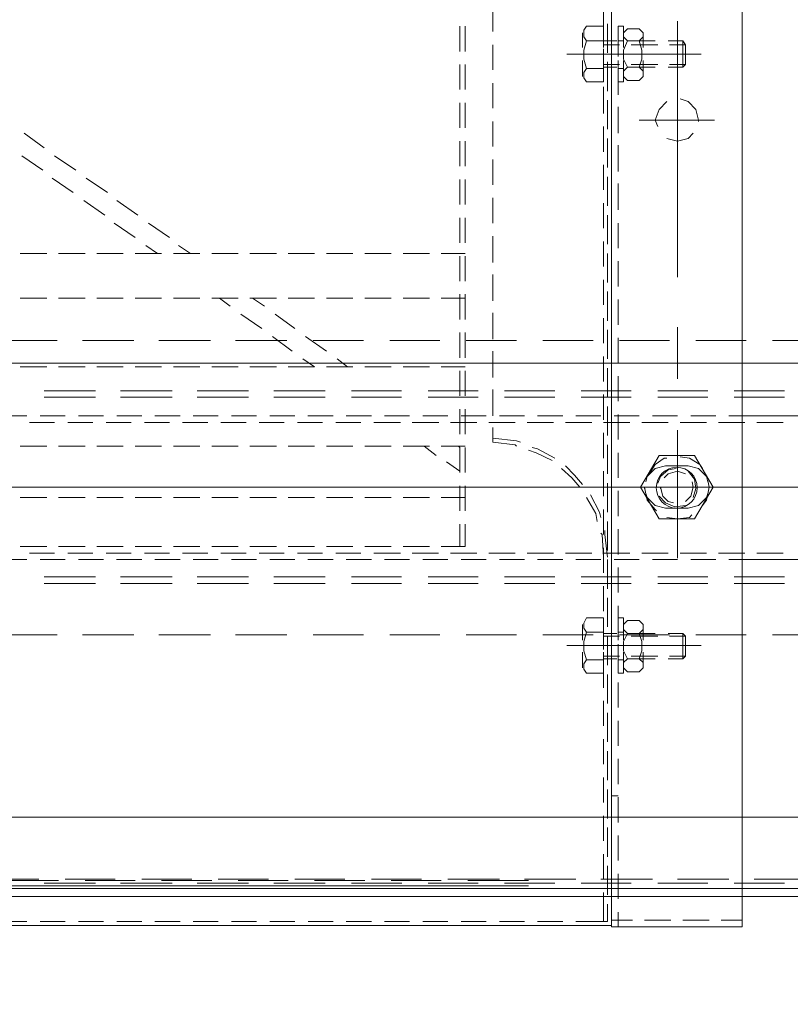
# Model space of a CAD drawing. Header units: millimetres. Extents: x -1435 to 74790, y -2508 to 13830.
# Tile 12 of 95: x 6283 to 6453, y 1400 to 1618. Entities that reach past the tile are written whole.
import ezdxf

# ---------------------------------------------------------------- set-up
doc = ezdxf.new("R2010")
doc.units = ezdxf.units.MM
doc.layers.add('ACMV-EQP-CHW', color=30, linetype='Continuous', true_color=0xff7f00)
doc.layers.add('S-BEAM', color=12, linetype='Continuous', lineweight=9)

# ---------------------------------------------------------------- blocks, each defined once
blk = doc.blocks.new('AHU-7.5TR-CARRIER')
at = {"layer": 'ACMV-EQP-CHW', "lineweight": 15}
for points in [[(-717.74, -237.83), (675.96, -237.83), (675.96, 0)], [(-718.91, -222.03), (704.92, -222.03), (704.92, -38.61)], [(-284.79, -213.55), (-284.79, -621.93)], [(-284.79, -213.55), (-255.82, -213.55)], [(-257.3, -213.55), (-257.3, -216.77)], [(-255.82, -213.55), (-255.82, -621.93)], [(-284.79, -215.01), (-280.11, -215.01)], [(-277.47, -215.01), (-271.63, -215.01)], [(-268.98, -215.01), (-263.15, -215.01)], [(-260.51, -215.01), (-255.82, -215.01)], [(-255.82, -213.84), (85.27, -213.84)], [(-255.82, -624.27), (-255.82, -213.84)], [(-254.07, -214.72), (-254.95, -214.72), (-247.92, -214.72)], [(-254.95, -218.52), (-254.95, -214.72)], [(-254.95, -214.72), (-254.95, -217.65)], [(-254.07, -214.72), (-254.07, -221.15)], [(-245, -214.72), (-239.45, -214.72)], [(-236.52, -214.72), (-230.96, -214.72)], [(-228.04, -214.72), (-222.48, -214.72)], [(-219.55, -214.72), (-213.99, -214.72)], [(-211.07, -214.72), (-205.51, -214.72)], [(-202.59, -214.72), (-197.03, -214.72)], [(-194.1, -214.72), (-188.55, -214.72)], [(-185.62, -214.72), (-180.06, -214.72)], [(-177.13, -214.72), (-171.58, -214.72)], [(-168.65, -214.72), (-163.09, -214.72)], [(-160.17, -214.72), (-154.61, -214.72)], [(-151.68, -214.72), (-146.13, -214.72)], [(-143.2, -214.72), (-137.64, -214.72)], [(-134.72, -214.72), (-129.16, -214.72)], [(-126.23, -214.72), (-120.67, -214.72)], [(-717.74, -220.27), (678.59, -220.27)], [(-257.3, -219.69), (-257.3, -225.25)], [(-254.95, -220.58), (-254.95, -226.13)], [(-254.95, -227), (-254.95, -221.45)], [(-287.42, -224.08), (-298.83, -224.08)], [(-270.44, -224.08), (-281.87, -224.08)], [(-253.49, -224.08), (-264.9, -224.08)], [(-254.07, -224.08), (-254.07, -229.64)], [(-236.52, -224.08), (-247.92, -224.08)], [(-237.4, -222.62), (67.13, -222.62)], [(-237.4, -223.79), (-223.94, -223.79)], [(-219.55, -224.08), (-230.97, -224.08)], [(-218.09, -223.79), (-206.97, -223.79)], [(-202.59, -224.08), (-213.71, -224.08)], [(-201.12, -223.79), (-190.01, -223.79)], [(-185.61, -224.08), (-196.73, -224.08)], [(-184.15, -223.79), (-173.04, -223.79)], [(-168.65, -224.08), (-179.77, -224.08)], [(-167.19, -223.79), (-156.07, -223.79)], [(-151.68, -224.08), (-162.8, -224.08)], [(-150.22, -223.79), (-139.11, -223.79)], [(-134.72, -224.08), (-145.83, -224.08)], [(-133.26, -223.79), (-122.13, -223.79)], [(-117.75, -224.08), (-128.87, -224.08)], [(-257.3, -228.18), (-257.3, -233.74)], [(-254.95, -229.05), (-254.95, -234.61)], [(-254.95, -235.49), (-254.95, -229.93)], [(-254.07, -232.56), (-254.07, -238.12)], [(-257.3, -236.66), (-257.3, -242.22)], [(-254.95, -237.54), (-254.95, -243.09)], [(-254.95, -243.98), (-254.95, -238.41)], [(-254.07, -241.05), (-254.07, -246.61)], [(-257.29, -242.51), (-255.82, -242.51)], [(-257.3, -245.14), (-257.3, -250.71)], [(-254.95, -246.02), (-254.95, -251.58)], [(-254.95, -252.46), (-254.95, -246.9)], [(-254.07, -249.53), (-254.07, -255.1)], [(-257.3, -253.63), (-257.3, -259.19)], [(-254.95, -254.5), (-254.95, -260.06)], [(-254.95, -260.94), (-254.95, -255.38)], [(-254.07, -258.02), (-254.07, -263.57)], [(-257.3, -262.11), (-257.3, -267.67)], [(-254.95, -262.99), (-254.95, -268.55)], [(-254.95, -269.43), (-254.95, -263.87)], [(-254.07, -266.5), (-254.07, -272.05)], [(-261.97, -272.93), (-262.85, -272.06), (-262.85, -270.88), (-261.97, -270.01)], [(-259.34, -270.01), (-258.46, -270.88), (-258.46, -272.05), (-259.34, -272.93), (-258.46, -274.69), (-258.46, -276.73), (-259.34, -278.49), (-258.46, -279.37), (-258.46, -280.54), (-259.34, -281.42), (-261.97, -281.42)], [(-261.97, -270.01), (-259.34, -270.01)], [(-258.46, -269.72), (-258.46, -274.39)], [(-258.46, -269.72), (-257.3, -269.72)], [(-257.29, -274.4), (-257.29, -269.72)], [(-254.07, -274.4), (-254.07, -269.72)], [(-250.27, -269.72), (-254.07, -269.72)], [(-250.27, -272.64), (-249.69, -271.76), (-249.69, -270.59), (-250.27, -269.72)], [(-262.85, -274.4), (-262.85, -271.17)], [(-258.46, -274.4), (-258.46, -271.17)], [(-257.3, -272.64), (-258.46, -272.64)], [(-257.3, -270.59), (-257.3, -276.14)], [(-254.95, -271.47), (-254.95, -277.03)], [(-254.95, -277.91), (-254.95, -272.35)], [(-250.27, -278.78), (-249.69, -276.74), (-249.69, -274.69), (-250.27, -272.64), (-254.07, -272.64)], [(-249.39, -274.4), (-249.39, -270.88)], [(-271.62, -278.49), (-271.62, -272.93), (-272.21, -273.52)], [(-268.7, -273.52), (-272.21, -273.52)], [(-271.62, -278.49), (-272.21, -277.91), (-272.21, -273.52)], [(-268.41, -272.93), (-271.62, -272.93)], [(-260.22, -273.52), (-266.07, -273.52)], [(-259.92, -272.93), (-265.49, -272.93)], [(-259.34, -272.93), (-261.97, -272.93), (-262.56, -274.69), (-262.56, -276.74), (-261.97, -278.49), (-259.34, -278.49)], [(-254.07, -273.52), (-257.59, -273.52)], [(-254.07, -272.93), (-257, -272.93)], [(-245.89, -275.86), (-275.72, -275.86)], [(-262.85, -275.86), (-250.26, -275.86)], [(-262.85, -280.25), (-262.85, -277.03)], [(-253.78, -275.86), (-261.97, -275.86)], [(-258.46, -277.03), (-258.46, -282.01)], [(-258.46, -280.25), (-258.46, -277.03)], [(-257.29, -282), (-257.29, -277.03)], [(-254.07, -274.98), (-254.07, -280.54)], [(-254.07, -282), (-254.07, -277.03)], [(-249.39, -280.54), (-249.39, -277.03)], [(-291.52, -278.2), (-302.64, -278.2)], [(-274.54, -278.2), (-285.66, -278.2)], [(-268.7, -277.91), (-272.21, -277.91)], [(-268.41, -278.49), (-271.62, -278.49)], [(-257.58, -278.2), (-268.7, -278.2)], [(-260.22, -277.91), (-266.07, -277.91)], [(-259.92, -278.49), (-265.49, -278.49)], [(-261.97, -281.42), (-262.85, -280.54), (-262.85, -279.37), (-261.97, -278.49)], [(-257.3, -278.78), (-258.46, -278.78)], [(-254.07, -277.91), (-257.59, -277.91)], [(-257.3, -279.08), (-257.3, -284.63)], [(-254.07, -278.49), (-257, -278.49)], [(-254.07, -278.78), (-250.27, -278.78), (-249.69, -279.66), (-249.69, -280.83), (-250.27, -282), (-254.07, -282)], [(-240.61, -278.2), (-251.73, -278.2)], [(-223.64, -278.2), (-234.77, -278.2)], [(-206.68, -278.2), (-217.79, -278.2)], [(-189.71, -278.2), (-200.83, -278.2)], [(-172.45, -278.2), (-183.86, -278.2)], [(-155.49, -278.2), (-166.9, -278.2)], [(-138.52, -278.2), (-149.93, -278.2)], [(-121.55, -278.2), (-132.96, -278.2)], [(-254.95, -279.96), (-254.95, -285.51)], [(-254.95, -286.39), (-254.95, -280.83)], [(-258.46, -282), (-257.3, -282)], [(-254.07, -283.46), (-254.07, -289.02)], [(-257.3, -287.56), (-257.3, -293.12)], [(-283.03, -289.61), (-294.15, -289.61)], [(-266.06, -289.61), (-277.18, -289.61)], [(-249.1, -289.61), (-260.21, -289.61)], [(-254.95, -288.44), (-254.95, -294)], [(-254.95, -294.88), (-254.95, -289.31)], [(-232.13, -289.61), (-243.25, -289.61)], [(-215.17, -289.61), (-226.29, -289.61)], [(-198.19, -289.61), (-209.3, -289.61)], [(-180.94, -289.61), (-192.35, -289.61)], [(-163.97, -289.61), (-175.38, -289.61)], [(-147.01, -289.61), (-158.41, -289.61)], [(-130.03, -289.61), (-141.45, -289.61)], [(-283.03, -291.07), (-294.15, -291.07)], [(-266.06, -291.07), (-277.18, -291.07)], [(-249.1, -291.07), (-260.21, -291.07)], [(-254.07, -291.95), (-254.07, -297.51)], [(-232.13, -291.07), (-243.25, -291.07)], [(-215.17, -291.07), (-226.29, -291.07)], [(-198.19, -291.07), (-209.3, -291.07)], [(-180.94, -291.07), (-192.35, -291.07)], [(-163.97, -291.07), (-175.38, -291.07)], [(-147.01, -291.07), (-158.41, -291.07)], [(-130.03, -291.07), (-141.45, -291.07)], [(-281.87, -294.88), (-359.68, -294.88)], [(-288.01, -296.34), (-293.85, -296.34)], [(-279.52, -296.34), (-285.37, -296.34)], [(-273.38, -294.88), (-278.93, -294.88)], [(-271.05, -296.34), (-276.89, -296.34)], [(-264.9, -294.88), (-270.44, -294.88)], [(-270.44, -295.17), (-270.44, -323.54)], [(-262.56, -296.34), (-268.41, -296.34)], [(-256.41, -294.88), (-261.97, -294.88)], [(-254.07, -296.34), (-259.92, -296.34)], [(-257.3, -296.04), (-257.3, -301.61)], [(-254.95, -295.46), (-254.36, -300.43), (-254.36, -301.31)], [(-254.07, -295.46), (-253.79, -300.43), (-253.49, -300.72)], [(-247.92, -294.88), (-253.49, -294.88)], [(-245.59, -296.34), (-251.44, -296.34)], [(-239.45, -294.88), (-245, -294.88)], [(-237.1, -296.34), (-242.95, -296.34)], [(-230.97, -294.88), (-236.52, -294.88)], [(-228.63, -296.34), (-234.47, -296.34)], [(-222.48, -294.88), (-228.04, -294.88)], [(-220.14, -296.34), (-225.99, -296.34)], [(-213.99, -294.88), (-219.55, -294.88)], [(-211.65, -296.34), (-217.5, -296.34)], [(-205.51, -294.88), (-211.07, -294.88)], [(-203.17, -296.34), (-209.02, -296.34)], [(-197.02, -294.88), (-202.59, -294.88)], [(-194.69, -296.34), (-200.25, -296.34)], [(-188.54, -294.88), (-194.1, -294.88)], [(-186.21, -296.34), (-191.76, -296.34)], [(-180.06, -294.88), (-185.62, -294.88)], [(-177.72, -296.34), (-183.27, -296.34)], [(-171.58, -294.88), (-177.13, -294.88)], [(-169.24, -296.34), (-174.8, -296.34)], [(-163.09, -294.88), (-168.65, -294.88)], [(-160.75, -296.34), (-166.32, -296.34)], [(-154.61, -294.88), (-160.17, -294.88)], [(-152.27, -296.34), (-157.83, -296.34)], [(-146.12, -294.88), (-151.68, -294.88)], [(-143.79, -296.34), (-149.34, -296.34)], [(-137.63, -294.88), (-143.2, -294.88)], [(-135.3, -296.34), (-140.86, -296.34)], [(-129.16, -294.88), (-134.72, -294.88)], [(-126.82, -296.34), (-132.37, -296.34)], [(-120.67, -294.88), (-126.23, -294.88)], [(-254.95, -296.92), (-254.95, -302.48)], [(-254.95, -303.36), (-254.95, -297.8)], [(-223.35, -302.77), (-223.35, -297.8), (-218.09, -297.8)], [(-222.19, -297.8), (-222.19, -302.77)], [(-215.45, -297.8), (-209.61, -297.8)], [(-206.97, -297.8), (-201.12, -297.8)], [(-198.48, -297.8), (-192.64, -297.8)], [(-190, -297.8), (-184.15, -297.8)], [(-181.53, -297.8), (-175.67, -297.8)], [(-173.04, -297.8), (-167.19, -297.8)], [(-164.55, -297.8), (-158.71, -297.8)], [(-156.07, -297.8), (-150.22, -297.8)], [(-147.59, -297.8), (-141.74, -297.8)], [(-139.11, -297.8), (-133.26, -297.8)], [(-130.62, -297.8), (-124.77, -297.8)], [(-270.44, -300.72), (-270.44, -320.91)], [(-254.07, -300.43), (-254.07, -305.99)], [(-274.26, -303.94), (-278.35, -310.97), (-274.26, -317.98)], [(-274.26, -303.94), (-266.36, -303.94)], [(-268.11, -304.24), (-270.44, -303.95), (-273.09, -304.24), (-273.67, -304.82)], [(-266.36, -317.98), (-262.27, -310.97), (-266.36, -303.94)], [(-257.3, -304.53), (-257.3, -310.09)], [(-254.95, -305.41), (-254.95, -310.96)], [(-253.49, -304.24), (-253.2, -305.41), (-251.15, -309.21)], [(-252.61, -303.36), (-252.32, -305.11), (-250.27, -308.62)], [(-276.01, -306.87), (-276.89, -308.04), (-277.47, -310.97), (-277.18, -312.43)], [(-272.79, -306.28), (-275.13, -306.87), (-276.89, -308.62), (-277.18, -309.51)], [(-272.79, -306.28), (-267.82, -306.28)], [(-266.36, -308.92), (-267.82, -307.45), (-269.87, -306.57), (-272.21, -306.87)], [(-266.65, -310.67), (-266.65, -310.97), (-267.23, -308.92), (-268.41, -307.75), (-269.57, -307.45)], [(-263.43, -309.5), (-263.72, -308.62), (-265.49, -306.87), (-267.82, -306.28)], [(-263.14, -310.67), (-263.14, -310.97), (-263.73, -308.04), (-265.49, -305.99), (-265.77, -305.69)], [(-254.95, -311.84), (-254.95, -306.28)], [(-223.35, -305.7), (-223.35, -311.25)], [(-222.19, -305.7), (-222.19, -311.25)], [(-273.96, -308.62), (-274.54, -310.67), (-274.26, -312.72), (-272.79, -314.48)], [(-272.21, -307.75), (-273.38, -308.92), (-273.96, -310.97), (-273.68, -312.14)], [(-254.07, -308.92), (-254.07, -314.48)], [(-223.35, -308.62), (-218.09, -308.62)], [(-215.45, -308.62), (-209.61, -308.62)], [(-206.97, -308.62), (-201.12, -308.62)], [(-198.48, -308.62), (-192.64, -308.62)], [(-190, -308.62), (-184.15, -308.62)], [(-181.53, -308.62), (-175.67, -308.62)], [(-173.04, -308.62), (-167.19, -308.62)], [(-164.55, -308.62), (-158.71, -308.62)], [(-156.07, -308.62), (-150.22, -308.62)], [(-147.59, -308.62), (-141.74, -308.62)], [(-139.11, -308.62), (-133.26, -308.62)], [(-130.62, -308.62), (-124.77, -308.62)], [(-273.68, -310.97), (-330.43, -310.97)], [(-237.69, -310.97), (-294.15, -310.97)], [(-288.31, -310.97), (-252.32, -310.97)], [(-270.16, -315.06), (-268.41, -314.76), (-266.65, -313.3), (-266.07, -311.84)], [(-251.15, -310.97), (-262.56, -310.97)], [(-249.39, -311.55), (-247.64, -313.6), (-245.59, -315.65)], [(-248.81, -310.97), (-247.05, -313.01), (-244.71, -315.06)], [(-183.27, -310.97), (-239.74, -310.97)], [(-215.17, -310.97), (-226.28, -310.97)], [(-147.01, -310.97), (-203.75, -310.97)], [(-160.46, -310.97), (-171.87, -310.97)], [(-92.59, -310.97), (-149.34, -310.97)], [(-124.48, -310.97), (-135.89, -310.97)], [(-277.18, -312.14), (-276.89, -313.31), (-275.13, -315.06), (-272.79, -315.65)], [(-272.21, -313.89), (-270.45, -314.48), (-268.41, -313.89), (-267.52, -313.01)], [(-268.11, -317.4), (-267.52, -317.4), (-265.49, -315.94), (-264.02, -313.59)], [(-267.82, -315.65), (-265.49, -315.06), (-263.73, -313.3), (-263.43, -312.13)], [(-257.3, -313.01), (-257.3, -318.57)], [(-254.95, -313.89), (-254.95, -319.45)], [(-276.01, -315.06), (-275.42, -315.94), (-273.08, -317.4), (-271.05, -317.69)], [(-272.79, -315.65), (-267.82, -315.65)], [(-254.95, -320.33), (-254.95, -314.76)], [(-223.35, -314.18), (-223.35, -319.74)], [(-222.19, -314.18), (-222.19, -319.74)], [(-219.26, -316.52), (-222.19, -314.48)], [(-274.26, -317.98), (-266.36, -317.98)], [(-254.07, -317.4), (-254.07, -322.95)], [(-243.25, -317.4), (-239.45, -319.45), (-238.27, -319.74)], [(-242.67, -316.81), (-239.15, -318.57), (-237.4, -319.16)], [(-214.28, -320.03), (-216.92, -317.98)], [(-234.77, -320.03), (-234.47, -320.33), (-229.5, -320.91), (-229.5, -324.13)], [(-223.35, -320.03), (-218.09, -320.03)], [(-221.89, -320.03), (-222.19, -319.74)], [(-215.45, -320.03), (-209.61, -320.03)], [(-206.97, -320.03), (-201.12, -320.03)], [(-198.48, -320.03), (-192.64, -320.03)], [(-190, -320.03), (-184.15, -320.03)], [(-181.53, -320.03), (-175.67, -320.03)], [(-173.04, -320.03), (-167.19, -320.03)], [(-164.55, -320.03), (-158.71, -320.03)], [(-156.07, -320.03), (-150.22, -320.03)], [(-147.59, -320.03), (-141.74, -320.03)], [(-139.11, -320.03), (-133.26, -320.03)], [(-130.62, -320.03), (-124.77, -320.03)], [(-257.3, -321.5), (-257.3, -327.05)], [(-254.95, -322.37), (-254.95, -327.93)], [(-235.64, -320.91), (-234.77, -321.2), (-229.5, -321.79)], [(-223.35, -322.66), (-223.35, -328.22)], [(-222.19, -322.66), (-222.19, -328.22)], [(-254.95, -328.81), (-254.95, -323.25)], [(-363.19, -326.77), (-284.79, -326.77)], [(-293.85, -325.29), (-288.01, -325.29)], [(-285.37, -325.29), (-279.52, -325.29)], [(-284.79, -326.77), (-281.87, -326.77)], [(-278.93, -326.77), (-273.38, -326.77)], [(-276.89, -325.29), (-271.05, -325.29)], [(-270.44, -326.77), (-264.9, -326.77)], [(-268.41, -325.29), (-262.56, -325.29)], [(-261.97, -326.77), (-256.41, -326.77)], [(-259.92, -325.29), (-254.07, -325.29)], [(-254.07, -325.89), (-254.07, -331.44)], [(-253.49, -326.77), (-247.92, -326.77)], [(-251.44, -325.29), (-245.59, -325.29)], [(-245, -326.77), (-239.44, -326.77)], [(-242.95, -325.29), (-237.1, -325.29)], [(-236.52, -326.77), (-230.96, -326.77)], [(-234.47, -325.29), (-228.63, -325.29)], [(-229.5, -326.77), (-229.5, -332.61)], [(-228.04, -326.77), (-222.48, -326.77)], [(-225.98, -325.29), (-220.14, -325.29)], [(-219.55, -326.77), (-213.99, -326.77)], [(-217.51, -325.29), (-211.65, -325.29)], [(-211.07, -326.77), (-205.51, -326.77)], [(-209.02, -325.29), (-203.17, -325.29)], [(-202.59, -326.77), (-197.03, -326.77)], [(-200.25, -325.29), (-194.69, -325.29)], [(-194.1, -326.77), (-188.54, -326.77)], [(-191.76, -325.29), (-186.21, -325.29)], [(-185.62, -326.77), (-180.05, -326.77)], [(-183.27, -325.29), (-177.72, -325.29)], [(-177.13, -326.77), (-171.58, -326.77)], [(-174.8, -325.29), (-169.24, -325.29)], [(-168.65, -326.77), (-163.09, -326.77)], [(-166.32, -325.29), (-160.75, -325.29)], [(-160.17, -326.77), (-154.61, -326.77)], [(-157.83, -325.29), (-152.27, -325.29)], [(-151.68, -326.77), (-146.13, -326.77)], [(-149.34, -325.29), (-143.79, -325.29)], [(-143.2, -326.77), (-137.64, -326.77)], [(-140.86, -325.29), (-135.3, -325.29)], [(-134.72, -326.77), (-129.16, -326.77)], [(-132.38, -325.29), (-126.82, -325.29)], [(-126.23, -326.77), (-120.67, -326.77)], [(-283.03, -330.86), (-294.15, -330.86)], [(-266.06, -330.86), (-277.18, -330.86)], [(-249.1, -330.86), (-260.21, -330.86)], [(-257.3, -329.98), (-257.3, -335.53)], [(-254.95, -330.86), (-254.95, -336.41)], [(-232.13, -330.86), (-243.25, -330.86)], [(-215.17, -330.86), (-226.29, -330.86)], [(-223.35, -331.15), (-223.35, -336.71)], [(-222.19, -331.15), (-222.19, -336.71)], [(-198.19, -330.86), (-209.3, -330.86)], [(-180.94, -330.86), (-192.35, -330.86)], [(-163.97, -330.86), (-175.38, -330.86)], [(-147.01, -330.86), (-158.41, -330.86)], [(-130.03, -330.86), (-141.45, -330.86)], [(-283.03, -332.32), (-294.15, -332.32)], [(-266.06, -332.32), (-277.18, -332.32)], [(-249.1, -332.32), (-260.21, -332.32)], [(-254.95, -337.29), (-254.95, -331.73)], [(-232.13, -332.32), (-243.25, -332.32)], [(-215.17, -332.32), (-226.29, -332.32)], [(-198.19, -332.32), (-209.3, -332.32)], [(-180.94, -332.32), (-192.35, -332.32)], [(-163.97, -332.32), (-175.38, -332.32)], [(-147.01, -332.32), (-158.41, -332.32)], [(-130.03, -332.32), (-141.45, -332.32)], [(-270.44, -334.95), (-270.44, -346.36)], [(-254.07, -334.37), (-254.07, -339.92)], [(-229.5, -335.25), (-229.5, -341.1)], [(-223.35, -337.58), (-218.09, -337.58)], [(-215.45, -337.58), (-209.61, -337.58)], [(-206.97, -337.58), (-201.12, -337.58)], [(-198.48, -337.58), (-192.64, -337.58)], [(-194.98, -339.34), (-197.32, -337.58)], [(-190, -337.58), (-184.15, -337.58)], [(-187.37, -339.34), (-190, -337.58)], [(-181.53, -337.58), (-175.67, -337.58)], [(-173.04, -337.58), (-167.19, -337.58)], [(-164.55, -337.58), (-158.71, -337.58)], [(-156.07, -337.58), (-150.22, -337.58)], [(-147.59, -337.58), (-141.74, -337.58)], [(-139.11, -337.58), (-133.26, -337.58)], [(-130.62, -337.58), (-124.77, -337.58)], [(-257.3, -338.46), (-257.3, -344.01)], [(-254.95, -339.34), (-254.95, -344.9)], [(-254.95, -345.77), (-254.95, -340.22)], [(-223.35, -339.63), (-223.35, -345.19)], [(-222.19, -339.63), (-222.19, -345.19)], [(-187.96, -344.31), (-192.64, -341.1)], [(-180.64, -344.31), (-185.03, -341.1)], [(-291.52, -343.43), (-302.64, -343.43)], [(-274.54, -343.43), (-285.66, -343.43)], [(-257.58, -343.43), (-268.7, -343.43)], [(-254.07, -342.85), (-254.07, -348.41)], [(-240.61, -343.43), (-251.73, -343.43)], [(-223.64, -343.43), (-234.77, -343.43)], [(-229.5, -343.72), (-229.5, -349.58)], [(-206.68, -343.43), (-217.79, -343.43)], [(-189.71, -343.43), (-200.83, -343.43)], [(-172.45, -343.43), (-183.86, -343.43)], [(-155.49, -343.43), (-166.9, -343.43)], [(-138.52, -343.43), (-149.93, -343.43)], [(-121.55, -343.43), (-132.96, -343.43)], [(-181.23, -349.29), (-185.62, -346.07)], [(-173.63, -349.29), (-178.31, -346.07)], [(-257.3, -346.94), (-257.3, -352.5)], [(-254.95, -347.82), (-254.95, -353.39)], [(-254.95, -354.26), (-254.95, -348.7)], [(-223.35, -348.12), (-223.35, -353.68)], [(-222.19, -348.12), (-222.19, -353.68)], [(-176.26, -352.8), (-178.89, -351.04)], [(-168.94, -352.8), (-171.29, -351.04)], [(-254.07, -351.33), (-254.07, -356.89)], [(-229.5, -352.21), (-229.5, -358.06)], [(-223.35, -352.8), (-218.09, -352.8)], [(-215.45, -352.8), (-209.61, -352.8)], [(-206.97, -352.8), (-201.12, -352.8)], [(-198.48, -352.8), (-192.64, -352.8)], [(-190, -352.8), (-184.15, -352.8)], [(-181.53, -352.8), (-175.67, -352.8)], [(-173.04, -352.8), (-167.19, -352.8)], [(-164.55, -352.8), (-158.71, -352.8)], [(-156.07, -352.8), (-150.22, -352.8)], [(-147.59, -352.8), (-141.74, -352.8)], [(-139.11, -352.8), (-133.26, -352.8)], [(-130.62, -352.8), (-124.77, -352.8)], [(-257.3, -355.43), (-257.3, -360.99)], [(-270.44, -357.47), (-270.44, -414.23)], [(-254.95, -356.31), (-254.95, -361.87)], [(-254.95, -362.74), (-254.95, -357.18)], [(-223.35, -356.6), (-223.35, -362.16)], [(-222.19, -356.6), (-222.19, -362.16)], [(-254.07, -359.81), (-254.07, -365.38)], [(-229.5, -360.69), (-229.5, -366.54)], [(-257.3, -363.91), (-257.3, -369.47)], [(-223.35, -362.74), (-218.09, -362.74)], [(-215.45, -362.74), (-209.61, -362.74)], [(-206.97, -362.74), (-201.12, -362.74)], [(-198.48, -362.74), (-192.64, -362.74)], [(-190, -362.74), (-184.15, -362.74)], [(-181.53, -362.74), (-175.67, -362.74)], [(-173.04, -362.74), (-167.19, -362.74)], [(-164.55, -362.74), (-158.71, -362.74)], [(-159.87, -364.5), (-162.5, -362.74)], [(-156.07, -362.74), (-150.22, -362.74)], [(-152.56, -364.5), (-155.19, -362.74)], [(-147.59, -362.74), (-141.74, -362.74)], [(-139.11, -362.74), (-133.26, -362.74)], [(-130.62, -362.74), (-124.77, -362.74)], [(-254.95, -364.79), (-254.95, -370.35)], [(-254.95, -371.23), (-254.95, -365.67)], [(-223.35, -365.08), (-223.35, -370.64)], [(-222.19, -365.08), (-222.19, -370.64)], [(-153.15, -369.47), (-157.83, -366.25)], [(-145.54, -369.47), (-150.22, -366.25)], [(-254.07, -368.3), (-254.07, -373.86)], [(-229.5, -369.47), (-229.5, -375.03)], [(-257.3, -372.4), (-257.3, -378.25)], [(-146.13, -374.44), (-150.81, -371.23)], [(-138.82, -374.44), (-143.49, -371.23)], [(-254.95, -373.27), (-254.95, -378.83)], [(-254.95, -379.71), (-254.95, -374.15)], [(-223.35, -373.56), (-223.35, -379.12)], [(-222.19, -373.56), (-222.19, -379.12)], [(-254.07, -376.79), (-254.07, -382.34)], [(-139.39, -379.42), (-144.08, -376.2)], [(-131.8, -379.42), (-136.47, -376.2)], [(-229.5, -377.95), (-229.5, -383.51)], [(-257.3, -380.88), (-257.3, -386.73)], [(-254.95, -381.76), (-254.95, -387.32)], [(-132.38, -384.39), (-137.06, -381.17)], [(-125.07, -384.39), (-129.75, -381.17)], [(-254.95, -388.19), (-254.95, -382.64)], [(-223.35, -382.05), (-223.35, -387.61)], [(-222.19, -382.05), (-222.19, -387.61)], [(-254.07, -385.26), (-254.07, -390.82)], [(-125.65, -389.37), (-130.03, -386.14)], [(-268.11, -388.19), (-270.44, -387.61), (-272.79, -388.19), (-273.96, -389.37)], [(-229.5, -386.44), (-229.5, -391.99)], [(-257.3, -389.37), (-257.3, -395.21)], [(-254.95, -390.24), (-254.95, -395.8)], [(-223.35, -390.53), (-223.35, -396.09)], [(-222.19, -390.53), (-222.19, -396.09)], [(-278.65, -392.29), (-261.97, -392.29)], [(-275.13, -392), (-275.13, -392.29), (-274.54, -394.63), (-272.79, -396.39), (-271.05, -396.97)], [(-268.11, -396.38), (-266.36, -394.63), (-265.49, -392.29), (-266.06, -390.82)], [(-254.95, -396.68), (-254.95, -391.12)], [(-254.07, -393.75), (-254.07, -399.61)], [(-229.5, -394.93), (-229.5, -400.48)], [(-257.3, -397.84), (-257.3, -403.7)], [(-254.95, -398.72), (-254.95, -404.29)], [(-223.35, -399.02), (-223.35, -404.58)], [(-222.19, -399.02), (-222.19, -404.58)], [(-261.97, -403.98), (-262.85, -403.11), (-262.85, -401.94), (-261.97, -401.06)], [(-259.34, -401.06), (-258.46, -401.94), (-258.46, -403.11), (-259.34, -403.99), (-258.46, -405.75), (-258.46, -407.79), (-259.34, -409.84), (-258.46, -410.72), (-258.46, -411.6), (-259.34, -412.47), (-261.97, -412.47)], [(-261.97, -401.06), (-259.34, -401.06)], [(-258.46, -400.77), (-258.46, -405.45)], [(-258.46, -400.77), (-257.3, -400.77)], [(-257.29, -405.45), (-257.29, -400.77)], [(-254.95, -405.16), (-254.95, -399.61)], [(-254.07, -405.45), (-254.07, -400.77)], [(-250.27, -400.77), (-254.07, -400.77)], [(-250.27, -403.7), (-249.69, -402.82), (-249.69, -401.65), (-250.27, -400.77)], [(-262.85, -405.45), (-262.85, -402.23)], [(-258.46, -405.45), (-258.46, -402.23)], [(-254.07, -402.24), (-254.07, -408.08)], [(-249.39, -405.45), (-249.39, -401.94)], [(-229.5, -403.41), (-229.5, -408.97)], [(-271.62, -409.84), (-271.62, -403.98), (-272.21, -404.58)], [(-268.7, -404.58), (-272.21, -404.58)], [(-271.62, -409.84), (-272.21, -408.96), (-272.21, -404.58)], [(-268.41, -403.98), (-271.62, -403.98)], [(-260.22, -404.58), (-266.07, -404.58)], [(-259.92, -403.98), (-265.49, -403.98)], [(-259.34, -403.98), (-261.97, -403.98), (-262.56, -405.75), (-262.56, -407.8), (-261.97, -409.84), (-259.34, -409.84)], [(-257.3, -403.69), (-258.46, -403.69)], [(-254.07, -404.58), (-257.59, -404.58)], [(-254.07, -403.98), (-257, -403.98)], [(-250.27, -409.84), (-249.69, -407.8), (-249.69, -405.75), (-250.27, -403.7), (-254.07, -403.7)], [(-245.89, -406.92), (-275.72, -406.92)], [(-262.85, -406.91), (-250.26, -406.91)], [(-253.78, -406.92), (-261.97, -406.92)], [(-257.3, -406.33), (-257.3, -412.18)], [(-254.95, -407.21), (-254.95, -412.77)], [(-223.35, -407.5), (-223.35, -413.06)], [(-222.19, -407.5), (-222.19, -413.06)], [(-268.7, -408.96), (-272.21, -408.96)], [(-268.41, -409.84), (-271.62, -409.84)], [(-260.21, -408.96), (-266.06, -408.96)], [(-259.92, -409.84), (-265.49, -409.84)], [(-262.85, -411.31), (-262.85, -408.38)], [(-261.97, -412.47), (-262.85, -411.6), (-262.85, -410.72), (-261.97, -409.84)], [(-258.46, -408.38), (-258.46, -413.06)], [(-258.46, -411.31), (-258.46, -408.38)], [(-257.3, -409.84), (-258.46, -409.84)], [(-254.07, -408.96), (-257.58, -408.96)], [(-257.29, -413.06), (-257.29, -408.38)], [(-254.07, -409.84), (-257, -409.84)], [(-254.95, -413.64), (-254.95, -408.08)], [(-254.07, -413.06), (-254.07, -408.38)], [(-254.07, -409.84), (-250.27, -409.84), (-249.69, -410.72), (-249.69, -412.18), (-250.27, -413.06), (-254.07, -413.06)], [(-249.39, -411.6), (-249.39, -408.38)], [(-254.07, -410.72), (-254.07, -416.57)], [(-229.5, -411.89), (-229.5, -417.44)], [(-258.46, -413.06), (-257.3, -413.06)]]:
    blk.add_lwpolyline(points, dxfattribs=at)
for points in [[(-283.03, -223.2), (-294.15, -223.2)], [(-266.07, -223.2), (-277.18, -223.2)], [(-249.1, -223.2), (-260.22, -223.2)], [(-232.13, -223.2), (-243.25, -223.2)], [(-215.17, -223.2), (-226.28, -223.2)], [(-198.2, -223.2), (-209.31, -223.2)], [(-180.94, -223.2), (-192.35, -223.2)], [(-163.97, -223.2), (-175.38, -223.2)], [(-147.01, -223.2), (-158.41, -223.2)], [(-130.03, -223.2), (-141.45, -223.2)]]:
    blk.add_lwpolyline(points, close=True, dxfattribs=at)
blk.add_circle((-270.29, -310.82), 4.53, dxfattribs=at)
blk = doc.blocks.new('DIAL-LT-NDE-ZZ-M3-S-201_rvt-7-RCP-Store 04 at Node L5 Level')
at = {"layer": 'S-BEAM', "color": 7}
blk.add_line((-510457.79, 143946.8), (-515274.71, 143947.13), dxfattribs=at)
blk.add_line((-510457.79, 143946.8), (-515274.71, 143947.13), dxfattribs=at)
blk = doc.blocks.new('A$Cbdc54e46')
at = {"color": 180, "lineweight": 5}
blk.add_blockref('DIAL-LT-NDE-ZZ-M3-S-201_rvt-7-RCP-Store 04 at Node L5 Level', (503661.97, -156234.93), dxfattribs=at)
blk = doc.blocks.new('A$Cf662d679')
blk.add_blockref('A$Cbdc54e46', (0, 0))

msp = doc.modelspace()

# ---------------------------------------------------------------- block references
msp.add_blockref('A$Cf662d679', (17700, 13830))
at = {"rotation": 180}
msp.add_blockref('AHU-7.5TR-CARRIER', (6157.92, 1203.77), dxfattribs=at)

doc.saveas('drawing.dxf')
